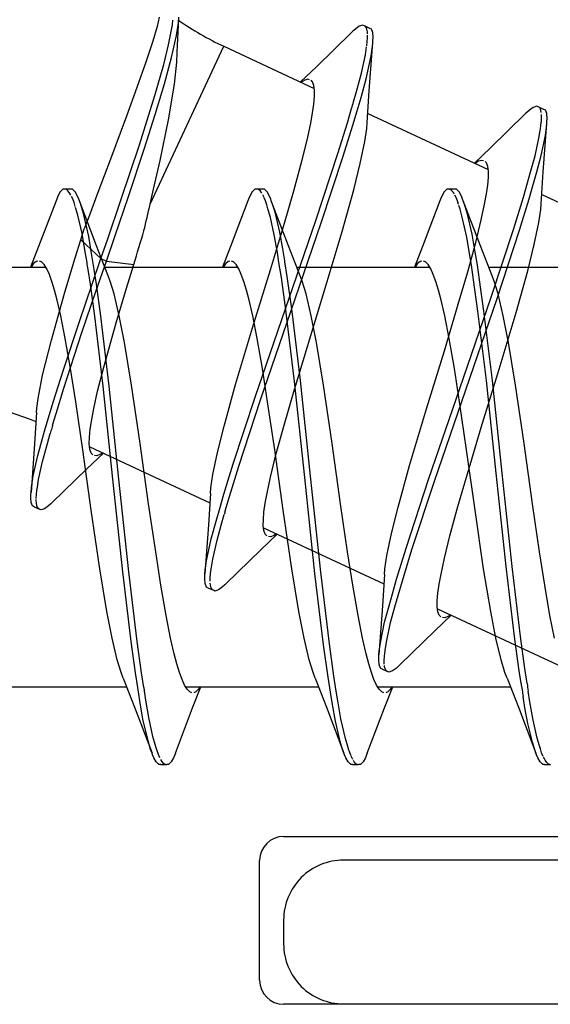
# Model space of a CAD drawing. Header units: millimetres. Extents: x 0 to 10560344, y -63228 to 177747.
# Tile 16 of 125: x 105314.16 to 105318.58, y -41285.23 to -41277.01. Entities that reach past the tile are written whole.
import ezdxf

# ---------------------------------------------------------------- set-up
doc = ezdxf.new("R2010")
doc.units = ezdxf.units.MM

msp = doc.modelspace()

# ---------------------------------------------------------------- linework, layer by layer
at = {"color": 8, "linetype": 'Continuous'}
for p, q in [((105315.321, -41276.9929), (105315.3027, -41277.07)), ((105315.4774, -41277.1173), (105315.4835, -41276.9921)), ((105315.4812, -41277.0383), (105315.4835, -41276.9921)), ((105315.3027, -41277.07), (105315.2665, -41277.1924)), ((105315.4158, -41277.1398), (105315.43, -41277.0557)), ((105315.43, -41277.0557), (105315.4342, -41277.0178)), ((105315.4648, -41277.1461), (105315.4812, -41277.0383)), ((105316.9557, -41277.0916), (105316.9354, -41277.1098)), ((105316.988, -41277.068), (105316.9557, -41277.0916)), ((105317.0174, -41277.0579), (105316.988, -41277.068)), ((105317.0305, -41277.064), (105317.0174, -41277.0579)), ((105317.0758, -41277.0851), (105317.0305, -41277.064)), ((105317.0435, -41277.0737), (105317.0349, -41277.0661)), ((105317.0513, -41277.0909), (105317.0435, -41277.0737)), ((105317.0558, -41277.1142), (105317.0513, -41277.0909)), ((105317.0889, -41277.0913), (105317.0758, -41277.0852)), ((105317.1001, -41277.1203), (105317.0889, -41277.0913)), ((105315.3972, -41277.223), (105315.4158, -41277.1398)), ((105315.4239, -41277.3273), (105315.4648, -41277.1461)), ((105315.4702, -41277.2842), (105315.4774, -41277.1173)), ((105316.9245, -41277.1204), (105316.6309, -41277.4049)), ((105316.9354, -41277.1098), (105316.9245, -41277.1204)), ((105317.0544, -41277.1984), (105317.0571, -41277.1653)), ((105317.0568, -41277.1318), (105317.0558, -41277.1142)), ((105317.0571, -41277.1653), (105317.0569, -41277.1417)), ((105317.1028, -41277.1602), (105317.1001, -41277.1203)), ((105317.1019, -41277.1875), (105317.1028, -41277.1602)), ((105315.2665, -41277.1924), (105315.2088, -41277.3677)), ((105315.2453, -41278.5512), (105315.8591, -41277.235)), ((105315.3861, -41277.2689), (105315.3972, -41277.223)), ((105315.8591, -41277.235), (105316.6119, -41277.586)), ((105317.0393, -41277.3067), (105317.0488, -41277.2407)), ((105317.0502, -41277.2313), (105317.0544, -41277.1984)), ((105317.0718, -41277.6057), (105317.1008, -41277.2026)), ((105317.0868, -41277.3141), (105317.0983, -41277.2365)), ((105317.0983, -41277.2365), (105317.1008, -41277.2026)), ((105317.1008, -41277.2026), (105317.1019, -41277.1875)), ((105315.3579, -41277.3862), (105315.3861, -41277.2689)), ((105315.3638, -41277.5484), (105315.4239, -41277.3273)), ((105315.4669, -41277.3673), (105315.4702, -41277.2842)), ((105317.006, -41277.4599), (105317.0393, -41277.3067)), ((105317.0461, -41277.5054), (105317.0868, -41277.3141)), ((105315.2088, -41277.3677), (105315.135, -41277.5781)), ((105315.2853, -41277.6443), (105315.3579, -41277.3862)), ((105315.4473, -41277.5517), (105315.4669, -41277.3673)), ((105316.6309, -41277.4049), (105316.4978, -41277.5328)), ((105316.5601, -41277.5103), (105316.5335, -41277.517)), ((105316.5744, -41277.5134), (105316.5601, -41277.5103)), ((105316.9651, -41277.611), (105317.006, -41277.4599)), ((105317.0026, -41277.6612), (105317.0461, -41277.5054)), ((105315.135, -41277.5781), (105315.0479, -41277.8177)), ((105315.2875, -41277.8032), (105315.3638, -41277.5484)), ((105315.3973, -41277.8497), (105315.4473, -41277.5517)), ((105316.5148, -41277.5278), (105316.5044, -41277.5347)), ((105316.5335, -41277.517), (105316.5148, -41277.5278)), ((105316.5993, -41277.5319), (105316.586, -41277.5188)), ((105316.6096, -41277.5616), (105316.5993, -41277.5319)), ((105316.6147, -41277.6019), (105316.6096, -41277.5616)), ((105315.1554, -41278.0578), (105315.2853, -41277.6443)), ((105316.609, -41277.7165), (105316.6144, -41277.6536)), ((105316.6144, -41277.6536), (105316.6147, -41277.6019)), ((105316.9404, -41277.6973), (105316.9651, -41277.611)), ((105316.9697, -41277.7737), (105317.0026, -41277.6612)), ((105317.0541, -41277.8719), (105317.0718, -41277.6057)), ((105316.5985, -41277.7905), (105316.609, -41277.7165)), ((105316.8893, -41277.8726), (105316.9244, -41277.7526)), ((105318.4381, -41277.7442), (105318.4058, -41277.7678)), ((105318.4675, -41277.7341), (105318.4381, -41277.7442)), ((105318.4806, -41277.7402), (105318.4675, -41277.7341)), ((105318.5259, -41277.7613), (105318.4806, -41277.7402)), ((105318.4927, -41277.7459), (105318.4806, -41277.7402)), ((105318.5023, -41277.7678), (105318.4927, -41277.7459)), ((105315.0479, -41277.8177), (105314.9147, -41278.1763)), ((105315.1978, -41278.0854), (105315.2875, -41277.8032)), ((105316.5831, -41277.875), (105316.5985, -41277.7905)), ((105316.9346, -41277.8938), (105316.9697, -41277.7737)), ((105317.0591, -41277.7945), (105318.0619, -41278.2622)), ((105318.3746, -41277.7966), (105318.081, -41278.0811)), ((105318.3855, -41277.786), (105318.3746, -41277.7966)), ((105318.4058, -41277.7678), (105318.3855, -41277.786)), ((105318.505, -41277.7871), (105318.5023, -41277.7678)), ((105318.5062, -41277.8574), (105318.5069, -41277.8321)), ((105318.5071, -41277.8158), (105318.5066, -41277.803)), ((105318.5069, -41277.8286), (105318.5071, -41277.8158)), ((105318.539, -41277.7675), (105318.5259, -41277.7613)), ((105318.5502, -41277.7965), (105318.539, -41277.7675)), ((105318.5529, -41277.8364), (105318.5502, -41277.7965)), ((105318.552, -41277.8637), (105318.5529, -41277.8364)), ((105315.3278, -41278.189), (105315.3973, -41277.8497)), ((105316.5552, -41278.0074), (105316.5831, -41277.875)), ((105316.8098, -41278.1292), (105316.8893, -41277.8726)), ((105316.8551, -41278.1504), (105316.9346, -41277.8938)), ((105317.0351, -41278.0301), (105317.051, -41277.92)), ((105317.051, -41277.92), (105317.0541, -41277.8719)), ((105318.4973, -41277.9277), (105318.5025, -41277.8927)), ((105318.5025, -41277.8927), (105318.5062, -41277.8574)), ((105318.5219, -41278.2819), (105318.5509, -41277.8788)), ((105318.539, -41277.9779), (105318.5486, -41277.9091)), ((105318.5486, -41277.9091), (105318.5509, -41277.8788)), ((105318.5509, -41277.8788), (105318.552, -41277.8637)), ((105318.453, -41278.1478), (105318.4855, -41278.0016)), ((105318.4855, -41278.0016), (105318.4957, -41277.9377)), ((105318.4957, -41277.9377), (105318.4973, -41277.9277)), ((105318.5047, -41278.1457), (105318.539, -41277.9779)), ((105315.0015, -41278.5199), (105315.1554, -41278.0578)), ((105316.5092, -41278.1943), (105316.5552, -41278.0074)), ((105316.9967, -41278.2133), (105317.0351, -41278.0301)), ((105318.081, -41278.0811), (105317.9479, -41278.209)), ((105315.0619, -41278.497), (105315.1978, -41278.0854)), ((105316.6264, -41278.6875), (105316.8098, -41278.1292)), ((105316.6717, -41278.7086), (105316.8551, -41278.1504)), ((105318.4138, -41278.2921), (105318.453, -41278.1478)), ((105318.4679, -41278.2817), (105318.5047, -41278.1457)), ((105314.9147, -41278.1763), (105314.8097, -41278.4537)), ((105315.2739, -41278.4272), (105315.3278, -41278.189)), ((105316.4421, -41278.4404), (105316.5092, -41278.1943)), ((105316.9417, -41278.4329), (105316.9967, -41278.2133)), ((105317.9642, -41278.2044), (105317.9537, -41278.2114)), ((105317.9831, -41278.1934), (105317.9642, -41278.2044)), ((105318.01, -41278.1864), (105317.9831, -41278.1934)), ((105318.0245, -41278.1895), (105318.01, -41278.1864)), ((105318.0494, -41278.2081), (105318.0361, -41278.195)), ((105318.0597, -41278.2378), (105318.0494, -41278.2081)), ((105318.0648, -41278.2781), (105318.0597, -41278.2378)), ((105318.059, -41278.3927), (105318.0645, -41278.3298)), ((105318.0645, -41278.3298), (105318.0648, -41278.2781)), ((105318.3904, -41278.3737), (105318.4138, -41278.2921)), ((105318.4401, -41278.3796), (105318.4679, -41278.2817)), ((105318.5042, -41278.5481), (105318.5219, -41278.2819)), ((105318.0486, -41278.4667), (105318.059, -41278.3927)), ((105318.3558, -41278.4949), (105318.3904, -41278.3737)), ((105318.4034, -41278.5084), (105318.4378, -41278.3877)), ((105318.4378, -41278.3877), (105318.4401, -41278.3796)), ((105314.4766, -41278.4842), (105314.4659, -41278.5093)), ((105314.496, -41278.4492), (105314.4766, -41278.4842)), ((105314.5183, -41278.4276), (105314.496, -41278.4492)), ((105314.5328, -41278.4276), (105314.5183, -41278.4276)), ((105314.5828, -41278.4276), (105314.5328, -41278.4276)), ((105314.5486, -41278.4308), (105314.5377, -41278.4276)), ((105314.5629, -41278.4432), (105314.5486, -41278.4308)), ((105314.5769, -41278.4624), (105314.5629, -41278.4432)), ((105314.5852, -41278.478), (105314.5769, -41278.4624)), ((105314.5972, -41278.4276), (105314.5828, -41278.4276)), ((105314.5997, -41278.5081), (105314.5895, -41278.4868)), ((105314.6196, -41278.4492), (105314.5972, -41278.4276)), ((105314.6389, -41278.4842), (105314.6196, -41278.4492)), ((105314.6496, -41278.5093), (105314.6389, -41278.4842)), ((105314.8097, -41278.4537), (105314.7382, -41278.6432)), ((105315.2453, -41278.5512), (105315.2739, -41278.4272)), ((105316.0766, -41278.4842), (105316.0659, -41278.5093)), ((105316.096, -41278.4492), (105316.0766, -41278.4842)), ((105316.1183, -41278.4276), (105316.096, -41278.4492)), ((105316.1328, -41278.4276), (105316.1183, -41278.4276)), ((105316.1828, -41278.4276), (105316.1328, -41278.4276)), ((105316.1462, -41278.4276), (105316.1328, -41278.4276)), ((105316.1641, -41278.4435), (105316.1462, -41278.4276)), ((105316.1747, -41278.4598), (105316.1641, -41278.4435)), ((105316.1973, -41278.4276), (105316.1828, -41278.4276)), ((105316.1888, -41278.4849), (105316.1829, -41278.4735)), ((105316.194, -41278.4966), (105316.1888, -41278.4849)), ((105316.2196, -41278.4492), (105316.1973, -41278.4276)), ((105316.2389, -41278.4842), (105316.2196, -41278.4492)), ((105316.2496, -41278.5093), (105316.2389, -41278.4842)), ((105316.3637, -41278.711), (105316.4421, -41278.4404)), ((105316.8458, -41278.7809), (105316.9417, -41278.4329)), ((105317.6766, -41278.4842), (105317.6659, -41278.5093)), ((105317.696, -41278.4492), (105317.6766, -41278.4842)), ((105317.7183, -41278.4276), (105317.696, -41278.4492)), ((105317.7328, -41278.4276), (105317.7183, -41278.4276)), ((105317.7828, -41278.4276), (105317.7328, -41278.4276)), ((105317.7576, -41278.437), (105317.7422, -41278.4276)), ((105317.7725, -41278.4559), (105317.7576, -41278.437)), ((105317.7802, -41278.4688), (105317.7725, -41278.4559)), ((105317.7973, -41278.4276), (105317.7828, -41278.4276)), ((105317.7944, -41278.4956), (105317.7841, -41278.4761)), ((105317.8059, -41278.5246), (105317.7944, -41278.4956)), ((105317.8196, -41278.4492), (105317.7973, -41278.4276)), ((105317.839, -41278.4842), (105317.8196, -41278.4492)), ((105317.8496, -41278.5093), (105317.839, -41278.4842)), ((105318.0332, -41278.5512), (105318.0486, -41278.4667)), ((105318.2758, -41278.7558), (105318.3558, -41278.4949)), ((105318.5092, -41278.4707), (105319.5125, -41278.9386)), ((105314.4605, -41278.5235), (105314.3147, -41278.9054)), ((105314.4659, -41278.5093), (105314.4605, -41278.5235)), ((105314.6113, -41278.5393), (105314.5997, -41278.5081)), ((105314.6213, -41278.5708), (105314.6113, -41278.5393)), ((105314.655, -41278.5235), (105314.6496, -41278.5093)), ((105314.7992, -41278.901), (105314.655, -41278.5235)), ((105314.6671, -41278.5553), (105314.655, -41278.5235)), ((105314.6895, -41278.6304), (105314.6671, -41278.5553)), ((105314.8914, -41278.8413), (105315.0015, -41278.5199)), ((105314.9538, -41278.8129), (105315.0619, -41278.497)), ((105316.0605, -41278.5235), (105315.9147, -41278.9054)), ((105316.0659, -41278.5093), (105316.0605, -41278.5235)), ((105316.2055, -41278.523), (105316.1954, -41278.4998)), ((105316.2171, -41278.5565), (105316.2055, -41278.523)), ((105316.2272, -41278.5904), (105316.2171, -41278.5565)), ((105316.255, -41278.5235), (105316.2496, -41278.5093)), ((105316.3992, -41278.901), (105316.255, -41278.5235)), ((105316.2658, -41278.5519), (105316.255, -41278.5235)), ((105316.2861, -41278.6184), (105316.2658, -41278.5519)), ((105317.6605, -41278.5235), (105317.5147, -41278.9054)), ((105317.6659, -41278.5093), (105317.6605, -41278.5235)), ((105317.8158, -41278.554), (105317.8059, -41278.5246)), ((105317.8284, -41278.593), (105317.8186, -41278.5626)), ((105317.855, -41278.5235), (105317.8496, -41278.5093)), ((105317.9992, -41278.901), (105317.855, -41278.5235)), ((105317.8665, -41278.5537), (105317.855, -41278.5235)), ((105317.8879, -41278.6246), (105317.8665, -41278.5537)), ((105318.0053, -41278.6836), (105318.0332, -41278.5512)), ((105318.3238, -41278.7684), (105318.4034, -41278.5084)), ((105318.5011, -41278.5961), (105318.5042, -41278.5481)), ((105314.6433, -41278.6438), (105314.624, -41278.58)), ((105314.6779, -41278.7967), (105314.6433, -41278.6438)), ((105314.7334, -41278.821), (105314.6895, -41278.6304)), ((105314.7382, -41278.6432), (105314.6949, -41278.7578)), ((105316.2299, -41278.6002), (105316.2272, -41278.5904)), ((105316.2477, -41278.6624), (105316.2299, -41278.6002)), ((105316.3259, -41278.7849), (105316.2861, -41278.6184)), ((105317.8471, -41278.6617), (105317.8284, -41278.593)), ((105317.9299, -41278.8036), (105317.8879, -41278.6246)), ((105318.4852, -41278.7063), (105318.5011, -41278.5961)), ((105316.2475, -41279.0986), (105316.3637, -41278.711)), ((105316.28, -41278.8086), (105316.2477, -41278.6624)), ((105316.3727, -41279.4256), (105316.6264, -41278.6875)), ((105316.418, -41279.4468), (105316.6717, -41278.7086)), ((105317.8838, -41278.8277), (105317.8471, -41278.6617)), ((105317.9593, -41278.8705), (105318.0053, -41278.6836)), ((105318.4468, -41278.8895), (105318.4852, -41278.7063)), ((105314.6672, -41278.8486), (105314.6949, -41278.7578)), ((105314.7046, -41278.9509), (105314.6779, -41278.7967)), ((105314.7599, -41278.9806), (105314.7334, -41278.821)), ((105314.8799, -41279.0274), (105314.9538, -41278.8129)), ((105316.3054, -41278.956), (105316.28, -41278.8086)), ((105316.3501, -41278.9237), (105316.3259, -41278.7849)), ((105316.7042, -41279.2538), (105316.8458, -41278.7809)), ((105317.9552, -41278.9531), (105317.9299, -41278.8036)), ((105318.0887, -41279.3281), (105318.2758, -41278.7558)), ((105318.1373, -41279.3396), (105318.3238, -41278.7684)), ((105314.3147, -41278.9054), (105314.2481, -41279.0776)), ((105314.6213, -41278.9997), (105314.6672, -41278.8486)), ((105314.6672, -41278.8486), (105314.8346, -41279.0062)), ((105314.8956, -41279.1498), (105314.7992, -41278.901)), ((105314.8346, -41279.0062), (105314.8914, -41278.8413)), ((105315.9147, -41278.9054), (105315.8481, -41279.0776)), ((105316.4956, -41279.1498), (105316.3992, -41278.901)), ((105317.5147, -41278.9054), (105317.4481, -41279.0776)), ((105317.9069, -41278.9639), (105317.8838, -41278.8277)), ((105317.8922, -41279.1166), (105317.9593, -41278.8705)), ((105318.0956, -41279.1498), (105317.9992, -41278.901)), ((105318.3918, -41279.1091), (105318.4468, -41278.8895)), ((105314.7187, -41279.0396), (105314.7046, -41278.9509)), ((105314.7776, -41279.0965), (105314.7599, -41278.9806)), ((105316.3188, -41279.0398), (105316.3054, -41278.956)), ((105316.3663, -41279.0242), (105316.3501, -41278.9237)), ((105317.9222, -41279.0615), (105317.9069, -41278.9639)), ((105317.9722, -41279.0615), (105317.9552, -41278.9531)), ((105314.2614, -41279.0659), (105314.2549, -41279.0765)), ((105314.2738, -41279.0482), (105314.2614, -41279.0659)), ((105314.295, -41279.0308), (105314.2738, -41279.0482)), ((105314.3093, -41279.0276), (105314.295, -41279.0308)), ((105314.3397, -41279.0339), (105314.3221, -41279.0276)), ((105314.3616, -41279.0564), (105314.3397, -41279.0339)), ((105314.3833, -41279.0908), (105314.3616, -41279.0564)), ((105314.5348, -41279.2864), (105314.6213, -41278.9997)), ((105314.7615, -41279.2198), (105314.8346, -41279.0062)), ((105314.7956, -41279.2736), (105314.8799, -41279.0274)), ((105314.8346, -41279.0062), (105314.8799, -41279.0274)), ((105314.8799, -41279.0274), (105315.1083, -41279.0544)), ((105315.0476, -41279.2542), (105315.1083, -41279.0544)), ((105315.8609, -41279.0665), (105315.8544, -41279.0773)), ((105315.8734, -41279.0485), (105315.8609, -41279.0665)), ((105315.8948, -41279.0309), (105315.8734, -41279.0485)), ((105315.9093, -41279.0276), (105315.8948, -41279.0309)), ((105315.9397, -41279.0339), (105315.9221, -41279.0276)), ((105315.9616, -41279.0564), (105315.9397, -41279.0339)), ((105315.9832, -41279.0908), (105315.9616, -41279.0564)), ((105316.3386, -41279.1643), (105316.3188, -41279.0398)), ((105316.3676, -41279.0325), (105316.3663, -41279.0242)), ((105316.3874, -41279.1564), (105316.3676, -41279.0325)), ((105317.4614, -41279.0658), (105317.4549, -41279.0764)), ((105317.4738, -41279.0481), (105317.4614, -41279.0658)), ((105317.495, -41279.0308), (105317.4738, -41279.0481)), ((105317.5093, -41279.0276), (105317.495, -41279.0308)), ((105317.5397, -41279.0339), (105317.5221, -41279.0276)), ((105317.5616, -41279.0564), (105317.5397, -41279.0339)), ((105317.5833, -41279.0908), (105317.5616, -41279.0564)), ((105317.9412, -41279.1829), (105317.9222, -41279.0615)), ((105317.9912, -41279.1829), (105317.9722, -41279.0615)), ((105313.5433, -41279.0776), (105314.374, -41279.0776)), ((105314.4048, -41279.1378), (105314.3833, -41279.0908)), ((105314.4265, -41279.1971), (105314.4048, -41279.1378)), ((105314.7466, -41279.2201), (105314.7276, -41279.0965)), ((105314.7966, -41279.2201), (105314.7776, -41279.0965)), ((105314.8674, -41279.0776), (105315.9739, -41279.0776)), ((105314.9131, -41279.1947), (105314.8956, -41279.1498)), ((105316.0048, -41279.1378), (105315.9832, -41279.0908)), ((105316.0265, -41279.1971), (105316.0048, -41279.1378)), ((105316.0987, -41279.5837), (105316.2475, -41279.0986)), ((105316.4674, -41279.0776), (105317.5744, -41279.0776)), ((105316.5131, -41279.1947), (105316.4956, -41279.1498)), ((105317.6048, -41279.1378), (105317.5833, -41279.0908)), ((105317.6265, -41279.1971), (105317.6048, -41279.1378)), ((105317.8138, -41279.3872), (105317.8922, -41279.1166)), ((105318.0674, -41279.0776), (105319.1738, -41279.0776)), ((105318.1131, -41279.1947), (105318.0956, -41279.1498)), ((105318.2959, -41279.4571), (105318.3918, -41279.1091)), ((105314.4482, -41279.2686), (105314.4265, -41279.1971)), ((105314.6552, -41279.5317), (105314.7615, -41279.2198)), ((105314.7829, -41279.4863), (105314.7466, -41279.2201)), ((105314.8329, -41279.4863), (105314.7966, -41279.2201)), ((105314.9452, -41279.3012), (105314.9131, -41279.1947)), ((105316.0482, -41279.2686), (105316.0265, -41279.1971)), ((105316.3764, -41279.4345), (105316.3386, -41279.1643)), ((105316.4252, -41279.4257), (105316.3874, -41279.1564)), ((105316.5452, -41279.3012), (105316.5131, -41279.1947)), ((105317.6482, -41279.2686), (105317.6265, -41279.1971)), ((105317.9776, -41279.4451), (105317.9412, -41279.1829)), ((105318.0276, -41279.4451), (105317.9912, -41279.1829)), ((105318.1452, -41279.3012), (105318.1131, -41279.1947)), ((105314.4214, -41279.6854), (105314.5348, -41279.2864)), ((105314.47, -41279.3516), (105314.4482, -41279.2686)), ((105314.674, -41279.6306), (105314.7956, -41279.2736)), ((105314.9878, -41279.4835), (105314.9452, -41279.3012)), ((105314.9606, -41279.5428), (105315.0476, -41279.2542)), ((105316.07, -41279.3516), (105316.0482, -41279.2686)), ((105316.5878, -41279.4835), (105316.5452, -41279.3012)), ((105316.5553, -41279.7389), (105316.7042, -41279.2538)), ((105317.67, -41279.3516), (105317.6482, -41279.2686)), ((105318.1878, -41279.4835), (105318.1452, -41279.3012)), ((105314.5006, -41279.4834), (105314.47, -41279.3516)), ((105316.1006, -41279.4834), (105316.07, -41279.3516)), ((105317.7006, -41279.4834), (105317.67, -41279.3516)), ((105317.6976, -41279.7748), (105317.8138, -41279.3872)), ((105317.8271, -41280.0895), (105318.0887, -41279.3281)), ((105317.8759, -41280.1005), (105318.1373, -41279.3396)), ((105316.1197, -41280.1626), (105316.3727, -41279.4256)), ((105316.165, -41280.1838), (105316.418, -41279.4468)), ((105316.4487, -41280.0323), (105316.3764, -41279.4345)), ((105316.4976, -41280.0221), (105316.4252, -41279.4257)), ((105318.0475, -41280.0232), (105317.9776, -41279.4451)), ((105318.0975, -41280.0232), (105318.0276, -41279.4451)), ((105318.1543, -41279.93), (105318.2959, -41279.4571)), ((105314.538, -41279.6723), (105314.5006, -41279.4834)), ((105314.5227, -41279.935), (105314.6552, -41279.5317)), ((105314.8527, -41280.0697), (105314.7829, -41279.4863)), ((105314.9027, -41280.0697), (105314.8329, -41279.4863)), ((105314.8583, -41279.9109), (105314.9606, -41279.5428)), ((105315.0308, -41279.7057), (105314.9878, -41279.4835)), ((105316.138, -41279.6723), (105316.1006, -41279.4834)), ((105316.6308, -41279.7057), (105316.5878, -41279.4835)), ((105317.738, -41279.6723), (105317.7006, -41279.4834)), ((105318.2308, -41279.7057), (105318.1878, -41279.4835)), ((105314.5256, -41280.0875), (105314.674, -41279.6306)), ((105315.9571, -41280.0567), (105316.0987, -41279.5837)), ((105314.3478, -41279.9788), (105314.4214, -41279.6854)), ((105314.5812, -41279.9237), (105314.538, -41279.6723)), ((105315.0909, -41280.0616), (105315.0308, -41279.7057)), ((105316.1812, -41279.9237), (105316.138, -41279.6723)), ((105316.6909, -41280.0616), (105316.6308, -41279.7057)), ((105317.7812, -41279.9237), (105317.738, -41279.6723)), ((105318.2909, -41280.0616), (105318.2308, -41279.7057)), ((105316.4391, -41280.1265), (105316.5553, -41279.7389)), ((105317.5488, -41280.2599), (105317.6976, -41279.7748)), ((105314.4372, -41280.2047), (105314.5227, -41279.935)), ((105314.6245, -41280.202), (105314.5812, -41279.9237)), ((105314.8072, -41280.1127), (105314.8583, -41279.9109)), ((105316.2245, -41280.202), (105316.1812, -41279.9237)), ((105317.8245, -41280.202), (105317.7812, -41279.9237)), ((105318.0054, -41280.4151), (105318.1543, -41279.93)), ((105314.3112, -41280.1723), (105314.3478, -41279.9788)), ((105315.8611, -41280.4046), (105315.9571, -41280.0567)), ((105316.5333, -41280.8329), (105316.4487, -41280.0323)), ((105316.5822, -41280.8222), (105316.4976, -41280.0221)), ((105318.1297, -41280.7976), (105318.0475, -41280.0232)), ((105318.1797, -41280.7976), (105318.0975, -41280.0232)), ((105314.4608, -41280.298), (105314.5256, -41280.0875)), ((105314.7757, -41280.2561), (105314.8072, -41280.1127)), ((105314.9347, -41280.8459), (105314.8527, -41280.0697)), ((105314.9847, -41280.8459), (105314.9027, -41280.0697)), ((105315.1624, -41280.5501), (105315.0909, -41280.0616)), ((105316.3608, -41280.3971), (105316.4391, -41280.1265)), ((105316.7624, -41280.5501), (105316.6909, -41280.0616)), ((105317.5657, -41280.8505), (105317.8271, -41280.0895)), ((105317.6143, -41280.8617), (105317.8759, -41280.1005)), ((105318.3624, -41280.5501), (105318.2909, -41280.0616)), ((105314.301, -41280.2533), (105314.3112, -41280.1723)), ((105314.3655, -41280.4447), (105314.4372, -41280.2047)), ((105314.683, -41280.6025), (105314.6245, -41280.202)), ((105315.9381, -41280.7173), (105316.1197, -41280.1626)), ((105315.9834, -41280.7384), (105316.165, -41280.1838)), ((105316.283, -41280.6025), (105316.2245, -41280.202)), ((105317.883, -41280.6025), (105317.8245, -41280.202)), ((105314.2987, -41280.2894), (105314.2812, -41280.551)), ((105314.2987, -41280.2894), (105314.301, -41280.2533)), ((105314.4317, -41280.3972), (105314.4608, -41280.298)), ((105314.7581, -41280.3478), (105314.7757, -41280.2561)), ((105317.4072, -41280.7329), (105317.5488, -41280.2599)), ((105314.7458, -41280.4281), (105314.7581, -41280.3478)), ((105314.3096, -41280.6502), (105314.3655, -41280.4447)), ((105314.3881, -41280.5489), (105314.4123, -41280.464)), ((105314.739, -41280.4964), (105314.7458, -41280.4281)), ((105315.8061, -41280.6242), (105315.8611, -41280.4046)), ((105316.2937, -41280.6432), (105316.3608, -41280.3971)), ((105317.8892, -41280.8027), (105318.0054, -41280.4151)), ((105314.3476, -41280.6979), (105314.3881, -41280.5489)), ((105314.7377, -41280.5525), (105314.739, -41280.4964)), ((105314.2812, -41280.551), (105314.252, -41280.9588)), ((105314.7531, -41281.105), (105314.683, -41280.6025)), ((105314.7184, -41280.7597), (105314.8549, -41280.6285)), ((105314.7423, -41280.5961), (105314.7377, -41280.5525)), ((105314.741, -41280.5754), (105315.7437, -41281.043)), ((105314.7525, -41280.6281), (105314.7423, -41280.5961)), ((105314.7664, -41280.6424), (105314.7525, -41280.6281)), ((105314.8419, -41280.6309), (105314.8255, -41280.6407)), ((105315.2326, -41281.0526), (105315.1624, -41280.5501)), ((105315.7677, -41280.8074), (105315.8061, -41280.6242)), ((105316.3531, -41281.105), (105316.283, -41280.6025)), ((105316.8326, -41281.0526), (105316.7624, -41280.5501)), ((105317.9531, -41281.105), (105317.883, -41280.6025)), ((105318.4326, -41281.0526), (105318.3624, -41280.5501)), ((105314.2712, -41280.8173), (105314.3096, -41280.6502)), ((105314.3146, -41280.849), (105314.3476, -41280.6979)), ((105314.8001, -41280.6508), (105314.7808, -41280.6492)), ((105314.8255, -41280.6407), (105314.8001, -41280.6508)), ((105316.2477, -41280.8302), (105316.2937, -41280.6432)), ((105314.4282, -41281.0409), (105314.7184, -41280.7597)), ((105315.8599, -41280.9712), (105315.9381, -41280.7173)), ((105315.9052, -41280.9923), (105315.9834, -41280.7384)), ((105317.3112, -41281.0808), (105317.4072, -41280.7329)), ((105314.2551, -41280.9163), (105314.2712, -41280.8173)), ((105314.3049, -41280.9144), (105314.3146, -41280.849)), ((105315.0168, -41281.6208), (105314.9347, -41280.8459)), ((105315.0668, -41281.6208), (105314.9847, -41280.8459)), ((105315.7518, -41280.9176), (105315.7677, -41280.8074)), ((105316.2197, -41280.9626), (105316.2477, -41280.8302)), ((105316.618, -41281.6331), (105316.5333, -41280.8329)), ((105316.6669, -41281.6227), (105316.5822, -41280.8222)), ((105317.3792, -41281.4217), (105317.5657, -41280.8505)), ((105317.4273, -41281.434), (105317.6143, -41280.8617)), ((105317.8109, -41281.0733), (105317.8892, -41280.8027)), ((105318.2117, -41281.5742), (105318.1297, -41280.7976)), ((105318.2617, -41281.5742), (105318.1797, -41280.7976)), ((105314.2509, -41280.9739), (105314.252, -41280.9587)), ((105314.252, -41280.9587), (105314.2551, -41280.9163)), ((105314.2969, -41280.9744), (105314.3009, -41280.9407)), ((105314.3009, -41280.9407), (105314.3049, -41280.9144)), ((105315.7488, -41280.9656), (105315.7518, -41280.9176)), ((105314.2499, -41281.0011), (105314.2509, -41280.9739)), ((105314.2527, -41281.041), (105314.2499, -41281.0011)), ((105314.2638, -41281.0701), (105314.2527, -41281.041)), ((105314.2958, -41281.0258), (105314.2959, -41281.0154)), ((105314.2966, -41281.0444), (105314.2958, -41281.0258)), ((105314.2959, -41281.0082), (105314.2969, -41280.9744)), ((105314.4282, -41281.0409), (105314.4173, -41281.0515)), ((105315.7488, -41280.9656), (105315.7313, -41281.2271)), ((105315.8256, -41281.0897), (105315.8599, -41280.9712)), ((105315.8709, -41281.1108), (105315.9052, -41280.9923)), ((105316.2044, -41281.0471), (105316.2197, -41280.9626)), ((105314.2769, -41281.0762), (105314.2638, -41281.0701)), ((105314.2769, -41281.0762), (105314.3222, -41281.0973)), ((105314.301, -41281.069), (105314.2966, -41281.0444)), ((105314.3088, -41281.0872), (105314.301, -41281.069)), ((105314.3176, -41281.0952), (105314.3088, -41281.0872)), ((105314.3353, -41281.1034), (105314.3222, -41281.0973)), ((105314.3647, -41281.0933), (105314.3353, -41281.1034)), ((105314.3971, -41281.0697), (105314.3647, -41281.0933)), ((105314.4173, -41281.0515), (105314.3971, -41281.0697)), ((105314.8247, -41281.5935), (105314.7531, -41281.105)), ((105315.2911, -41281.4531), (105315.2326, -41281.0526)), ((105315.7946, -41281.1968), (105315.8256, -41281.0897)), ((105316.1885, -41281.1839), (105316.1939, -41281.121)), ((105316.1939, -41281.121), (105316.2044, -41281.0471)), ((105316.4247, -41281.5935), (105316.3531, -41281.105)), ((105316.8911, -41281.4531), (105316.8326, -41281.0526)), ((105317.2562, -41281.3004), (105317.3112, -41281.0808)), ((105317.7438, -41281.3194), (105317.8109, -41281.0733)), ((105318.0247, -41281.5935), (105317.9531, -41281.105)), ((105318.4911, -41281.4531), (105318.4326, -41281.0526)), ((105315.7536, -41281.3453), (105315.7946, -41281.1968)), ((105315.8369, -41281.2295), (105315.8626, -41281.1398)), ((105316.1881, -41281.2356), (105316.1885, -41281.1839)), ((105315.7313, -41281.2271), (105315.7021, -41281.6349)), ((105315.8025, -41281.3556), (105315.8369, -41281.2295)), ((105316.1932, -41281.2759), (105316.1881, -41281.2356)), ((105316.1907, -41281.2514), (105317.1938, -41281.7192)), ((105316.2036, -41281.3056), (105316.1932, -41281.2759)), ((105315.7152, -41281.5279), (105315.7536, -41281.3453)), ((105315.7677, -41281.5131), (105315.8025, -41281.3556)), ((105316.1685, -41281.4358), (105316.305, -41281.3047)), ((105316.2168, -41281.3188), (105316.2036, -41281.3056)), ((105316.2498, -41281.327), (105316.2309, -41281.3253)), ((105316.2749, -41281.3172), (105316.2498, -41281.327)), ((105316.2911, -41281.3077), (105316.2749, -41281.3172)), ((105317.2178, -41281.4836), (105317.2562, -41281.3004)), ((105317.6978, -41281.5063), (105317.7438, -41281.3194)), ((105315.3344, -41281.7314), (105315.2911, -41281.4531)), ((105315.8783, -41281.7171), (105316.1685, -41281.4358)), ((105316.9344, -41281.7314), (105316.8911, -41281.4531)), ((105317.2996, -41281.6817), (105317.3792, -41281.4217)), ((105317.3473, -41281.6948), (105317.4273, -41281.434)), ((105318.5344, -41281.7314), (105318.4911, -41281.4531)), ((105315.7045, -41281.6023), (105315.7152, -41281.5279)), ((105315.7561, -41281.5802), (105315.7677, -41281.5131)), ((105317.2019, -41281.5938), (105317.2178, -41281.4836)), ((105317.6698, -41281.6388), (105317.6978, -41281.5063)), ((105314.8848, -41281.9494), (105314.8247, -41281.5935)), ((105315.7021, -41281.6349), (105315.7045, -41281.6023)), ((105315.7489, -41281.6353), (105315.7521, -41281.6106)), ((105315.7521, -41281.6106), (105315.7561, -41281.5802)), ((105316.4848, -41281.9494), (105316.4247, -41281.5935)), ((105317.1989, -41281.6418), (105317.2019, -41281.5938)), ((105318.0848, -41281.9494), (105318.0247, -41281.5935)), ((105318.2814, -41282.1589), (105318.2117, -41281.5742)), ((105318.3314, -41282.1589), (105318.2617, -41281.5742)), ((105315.0867, -41282.2002), (105315.0168, -41281.6208)), ((105315.1367, -41282.2002), (105315.0668, -41281.6208)), ((105315.7, -41281.6773), (105315.7009, -41281.6501)), ((105315.7028, -41281.7172), (105315.7, -41281.6773)), ((105315.7009, -41281.6501), (105315.7021, -41281.6349)), ((105315.7457, -41281.6668), (105315.7489, -41281.6353)), ((105315.7459, -41281.6984), (105315.7457, -41281.6668)), ((105316.6904, -41282.2296), (105316.618, -41281.6331)), ((105316.7392, -41282.2204), (105316.6669, -41281.6227)), ((105317.1989, -41281.6418), (105317.1814, -41281.9033)), ((105317.2652, -41281.8024), (105317.2996, -41281.6817)), ((105317.3126, -41281.816), (105317.3473, -41281.6948)), ((105317.6545, -41281.7232), (105317.6698, -41281.6388)), ((105315.3776, -41281.9828), (105315.3344, -41281.7314)), ((105315.7139, -41281.7463), (105315.7028, -41281.7172)), ((105315.727, -41281.7524), (105315.7139, -41281.7463)), ((105315.727, -41281.7524), (105315.7723, -41281.7735)), ((105315.748, -41281.7293), (105315.7466, -41281.7137)), ((105315.7534, -41281.7536), (105315.748, -41281.7293)), ((105315.7635, -41281.7694), (105315.7534, -41281.7536)), ((105315.7854, -41281.7796), (105315.7723, -41281.7735)), ((105315.8148, -41281.7695), (105315.7854, -41281.7796)), ((105315.8472, -41281.7459), (105315.8148, -41281.7695)), ((105315.8674, -41281.7277), (105315.8472, -41281.7459)), ((105315.8783, -41281.7171), (105315.8674, -41281.7277)), ((105316.9776, -41281.9828), (105316.9344, -41281.7314)), ((105317.644, -41281.7972), (105317.6545, -41281.7232)), ((105318.5776, -41281.9828), (105318.5344, -41281.7314)), ((105317.2368, -41281.902), (105317.2652, -41281.8024)), ((105317.2857, -41281.9104), (105317.3126, -41281.816)), ((105317.6382, -41281.9118), (105317.6385, -41281.8601)), ((105317.6385, -41281.8601), (105317.644, -41281.7972)), ((105317.1814, -41281.9033), (105317.1522, -41282.3111)), ((105317.1993, -41282.0402), (105317.2368, -41281.902)), ((105317.2497, -41282.0423), (105317.2857, -41281.9104)), ((105317.6433, -41281.9521), (105317.6382, -41281.9118)), ((105317.641, -41281.9277), (105318.6439, -41282.3954)), ((105314.9277, -41282.1717), (105314.8848, -41281.9494)), ((105315.4149, -41282.1717), (105315.3776, -41281.9828)), ((105316.5277, -41282.1717), (105316.4848, -41281.9494)), ((105317.0149, -41282.1717), (105316.9776, -41281.9828)), ((105317.6186, -41282.112), (105317.7551, -41281.9809)), ((105317.6537, -41281.9818), (105317.6433, -41281.9521)), ((105317.6669, -41281.995), (105317.6537, -41281.9818)), ((105317.7001, -41282.0032), (105317.681, -41282.0015)), ((105317.7254, -41281.9932), (105317.7001, -41282.0032)), ((105317.7417, -41281.9835), (105317.7254, -41281.9932)), ((105318.1277, -41282.1717), (105318.0848, -41281.9494)), ((105318.6149, -41282.1717), (105318.5776, -41281.9828)), ((105317.1643, -41282.2106), (105317.1993, -41282.0402)), ((105317.2144, -41282.2062), (105317.2497, -41282.0423)), ((105314.9703, -41282.3539), (105314.9277, -41282.1717)), ((105315.4455, -41282.3035), (105315.4149, -41282.1717)), ((105316.5703, -41282.3539), (105316.5277, -41282.1717)), ((105317.0455, -41282.3035), (105317.0149, -41282.1717)), ((105317.3284, -41282.3933), (105317.6186, -41282.112)), ((105318.1703, -41282.3539), (105318.1277, -41282.1717)), ((105318.3177, -41282.426), (105318.2814, -41282.1589)), ((105318.3677, -41282.426), (105318.3314, -41282.1589)), ((105315.1231, -41282.4634), (105315.0867, -41282.2002)), ((105315.1731, -41282.4634), (105315.1367, -41282.2002)), ((105316.7282, -41282.4989), (105316.6904, -41282.2296)), ((105316.777, -41282.4906), (105316.7392, -41282.2204)), ((105317.1544, -41282.2804), (105317.1643, -41282.2106)), ((105317.2034, -41282.2749), (105317.2144, -41282.2062)), ((105315.0025, -41282.4605), (105314.9703, -41282.3539)), ((105315.4673, -41282.3866), (105315.4455, -41282.3035)), ((105316.6025, -41282.4605), (105316.5703, -41282.3539)), ((105317.0673, -41282.3866), (105317.0455, -41282.3035)), ((105317.1501, -41282.3535), (105317.151, -41282.3263)), ((105317.1529, -41282.3934), (105317.1501, -41282.3535)), ((105317.151, -41282.3263), (105317.1522, -41282.3111)), ((105317.1522, -41282.3111), (105317.1544, -41282.2804)), ((105317.1959, -41282.3646), (105317.1963, -41282.3545)), ((105317.1964, -41282.3508), (105317.1971, -41282.3345)), ((105317.1971, -41282.3345), (105317.1986, -41282.3182)), ((105317.1986, -41282.3182), (105317.1999, -41282.3058)), ((105317.1999, -41282.3058), (105317.2034, -41282.2749)), ((105318.2025, -41282.4605), (105318.1703, -41282.3539)), ((105315.4891, -41282.458), (105315.4673, -41282.3866)), ((105317.0891, -41282.458), (105317.0673, -41282.3866)), ((105317.164, -41282.4225), (105317.1529, -41282.3934)), ((105317.1771, -41282.4286), (105317.164, -41282.4225)), ((105317.1771, -41282.4286), (105317.2224, -41282.4497)), ((105317.1959, -41282.3776), (105317.1959, -41282.3646)), ((105317.1968, -41282.3906), (105317.1959, -41282.3776)), ((105317.1996, -41282.4133), (105317.1977, -41282.4006)), ((105317.2054, -41282.4335), (105317.1996, -41282.4133)), ((105317.2147, -41282.4461), (105317.2054, -41282.4335)), ((105317.2973, -41282.4221), (105317.2649, -41282.4457)), ((105317.3175, -41282.4039), (105317.2973, -41282.4221)), ((105317.3284, -41282.3933), (105317.3175, -41282.4039)), ((105318.3366, -41282.5502), (105318.3177, -41282.426)), ((105318.3866, -41282.5502), (105318.3677, -41282.426)), ((105315.02, -41282.5053), (105315.0025, -41282.4605)), ((105315.02, -41282.5053), (105315.1147, -41282.7497)), ((105315.1421, -41282.5853), (105315.1231, -41282.4634)), ((105315.1921, -41282.5853), (105315.1731, -41282.4634)), ((105315.5108, -41282.5173), (105315.4891, -41282.458)), ((105315.5323, -41282.5643), (105315.5108, -41282.5173)), ((105316.62, -41282.5053), (105316.6025, -41282.4605)), ((105316.62, -41282.5053), (105316.7147, -41282.7497)), ((105316.748, -41282.6228), (105316.7282, -41282.4989)), ((105316.7968, -41282.6151), (105316.777, -41282.4906)), ((105317.1108, -41282.5173), (105317.0891, -41282.458)), ((105317.1323, -41282.5643), (105317.1108, -41282.5173)), ((105317.2355, -41282.4558), (105317.2224, -41282.4497)), ((105317.2649, -41282.4457), (105317.2355, -41282.4558)), ((105318.22, -41282.5053), (105318.2025, -41282.4605)), ((105318.22, -41282.5053), (105318.3147, -41282.7497)), ((105313.9417, -41282.5776), (105315.0481, -41282.5776)), ((105315.1592, -41282.6955), (105315.1421, -41282.5853)), ((105315.5539, -41282.5987), (105315.5323, -41282.5643)), ((105315.5414, -41282.5776), (105316.6481, -41282.5776)), ((105315.5759, -41282.6212), (105315.5539, -41282.5987)), ((105315.5992, -41282.7541), (105315.6674, -41282.5776)), ((105315.6455, -41282.6016), (105315.6268, -41282.6211)), ((105315.6561, -41282.5861), (105315.6455, -41282.6016)), ((105317.1539, -41282.5987), (105317.1323, -41282.5643)), ((105317.1415, -41282.5776), (105318.2481, -41282.5776)), ((105317.1759, -41282.6212), (105317.1539, -41282.5987)), ((105317.1992, -41282.7541), (105317.2674, -41282.5776)), ((105317.2458, -41282.6013), (105317.227, -41282.621)), ((105317.2564, -41282.5856), (105317.2458, -41282.6013)), ((105315.2114, -41282.7072), (105315.1967, -41282.615)), ((105315.5935, -41282.6276), (105315.5759, -41282.6212)), ((105315.6268, -41282.6211), (105315.6089, -41282.6276)), ((105316.7643, -41282.7251), (105316.748, -41282.6228)), ((105316.8122, -41282.712), (105316.7968, -41282.6151)), ((105317.1935, -41282.6276), (105317.1759, -41282.6212)), ((105317.227, -41282.621), (105317.209, -41282.6276)), ((105318.3694, -41282.7539), (105318.3539, -41282.6594)), ((105318.4108, -41282.7032), (105318.3968, -41282.6155)), ((105315.1147, -41282.7497), (105315.2605, -41283.1317)), ((105315.1848, -41282.8474), (105315.1592, -41282.6955)), ((105315.2335, -41282.836), (105315.2114, -41282.7072)), ((105315.455, -41283.1317), (105315.5992, -41282.7541)), ((105316.7147, -41282.7497), (105316.8605, -41283.1317)), ((105316.7888, -41282.8662), (105316.7643, -41282.7251)), ((105316.8353, -41282.8467), (105316.8122, -41282.712)), ((105317.055, -41283.1317), (105317.1992, -41282.7541)), ((105318.3147, -41282.7497), (105318.4605, -41283.1317)), ((105318.3927, -41282.8845), (105318.3694, -41282.7539)), ((105318.4372, -41282.8559), (105318.4108, -41282.7032)), ((105315.2273, -41283.0291), (105315.1848, -41282.8474)), ((105315.2686, -41282.9935), (105315.2335, -41282.836)), ((105316.8726, -41283.0102), (105316.8353, -41282.8467)), ((105316.829, -41283.0354), (105316.7888, -41282.8662)), ((105318.4308, -41283.0416), (105318.3927, -41282.8845)), ((105318.4713, -41283.0074), (105318.4372, -41282.8559)), ((105315.2864, -41283.0592), (105315.2686, -41282.9935)), ((105316.8916, -41283.0772), (105316.8726, -41283.0102)), ((105318.4903, -41283.0709), (105318.4713, -41283.0074)), ((105315.249, -41283.1011), (105315.2273, -41283.0291)), ((105315.2957, -41283.0885), (105315.2864, -41283.0592)), ((105315.3032, -41283.1122), (105315.2957, -41283.0885)), ((105316.8496, -41283.1028), (105316.829, -41283.0354)), ((105316.9016, -41283.1066), (105316.8916, -41283.0772)), ((105318.4503, -41283.1045), (105318.4308, -41283.0416)), ((105318.4978, -41283.0962), (105318.4903, -41283.0709)), ((105318.5083, -41283.1282), (105318.4978, -41283.0962)), ((105315.2605, -41283.1316), (105315.249, -41283.1011)), ((105315.2659, -41283.1458), (105315.2605, -41283.1316)), ((105315.2766, -41283.1709), (105315.2659, -41283.1458)), ((105315.296, -41283.2059), (105315.2766, -41283.1709)), ((105315.3136, -41283.1421), (105315.3032, -41283.1122)), ((105315.3271, -41283.1707), (105315.3136, -41283.1421)), ((105315.439, -41283.1709), (105315.4196, -41283.2059)), ((105315.4496, -41283.1458), (105315.439, -41283.1709)), ((105315.455, -41283.1316), (105315.4496, -41283.1458)), ((105316.8605, -41283.1316), (105316.8496, -41283.1028)), ((105316.8659, -41283.1458), (105316.8605, -41283.1316)), ((105316.8766, -41283.1709), (105316.8659, -41283.1458)), ((105316.896, -41283.2059), (105316.8766, -41283.1709)), ((105316.9056, -41283.1185), (105316.9016, -41283.1066)), ((105316.9112, -41283.1338), (105316.9056, -41283.1185)), ((105316.9174, -41283.1489), (105316.9112, -41283.1338)), ((105316.9228, -41283.1616), (105316.9189, -41283.1523)), ((105316.9283, -41283.1734), (105316.9228, -41283.1616)), ((105316.9346, -41283.1848), (105316.9283, -41283.1734)), ((105317.039, -41283.1709), (105317.0196, -41283.2059)), ((105317.0496, -41283.1458), (105317.039, -41283.1709)), ((105317.055, -41283.1317), (105317.0496, -41283.1458)), ((105318.4605, -41283.1316), (105318.4503, -41283.1045)), ((105318.4659, -41283.1458), (105318.4605, -41283.1316)), ((105318.4766, -41283.1709), (105318.4659, -41283.1458)), ((105318.496, -41283.2059), (105318.4766, -41283.1709)), ((105318.5217, -41283.1591), (105318.5083, -41283.1282)), ((105318.5291, -41283.1748), (105318.5248, -41283.1656)), ((105318.5376, -41283.1911), (105318.5291, -41283.1748)), ((105315.3183, -41283.2276), (105315.296, -41283.2059)), ((105315.3328, -41283.2276), (105315.3183, -41283.2276)), ((105315.3328, -41283.2276), (105315.3828, -41283.2276)), ((105315.342, -41283.1978), (105315.3342, -41283.1842)), ((105315.3572, -41283.2175), (105315.342, -41283.1978)), ((105315.373, -41283.2276), (105315.3572, -41283.2175)), ((105315.3973, -41283.2276), (105315.3828, -41283.2276)), ((105315.4196, -41283.2059), (105315.3973, -41283.2276)), ((105316.9183, -41283.2276), (105316.896, -41283.2059)), ((105316.9328, -41283.2276), (105316.9183, -41283.2276)), ((105316.9328, -41283.2276), (105316.9828, -41283.2276)), ((105316.9467, -41283.2042), (105316.9397, -41283.1935)), ((105316.9605, -41283.2201), (105316.9467, -41283.2042)), ((105316.9743, -41283.2276), (105316.9605, -41283.2201)), ((105316.9973, -41283.2276), (105316.9828, -41283.2276)), ((105317.0196, -41283.2059), (105316.9973, -41283.2276)), ((105318.5183, -41283.2275), (105318.496, -41283.2059)), ((105318.5328, -41283.2276), (105318.5183, -41283.2275)), ((105318.5328, -41283.2276), (105318.5828, -41283.2276)), ((105318.5519, -41283.2111), (105318.5376, -41283.1911)), ((105318.5665, -41283.2241), (105318.5519, -41283.2111)), ((105318.5778, -41283.2276), (105318.5665, -41283.2241)), ((105316.3578, -41283.8275), (105318.8578, -41283.8275)), ((105316.1578, -41285.0275), (105316.1578, -41284.0275)), ((105325.8578, -41285.2275), (105316.3578, -41285.2275))]:
    msp.add_line(p, q, dxfattribs=at)
at = {"color": 0, "linetype": 'Continuous'}
msp.add_lwpolyline([(105318.6578, -41284.0243), (105316.8578, -41284.0243, 0.414214), (105316.3578, -41284.5243), (105316.3578, -41284.7243, 0.414214), (105316.8578, -41285.2243), (105325.8578, -41285.2243, -0.414214)], format="xyb", dxfattribs=at)
at = {"color": 8, "linetype": 'Continuous'}
for centre, radius, start, end in [((105316.9156, -41274.9692), 2.5, 234.99898, 245), ((105307.1548, -41274.897), 10.1784, 343.70694, 344.03077), ((105226.0876, -41257.91), 91.5159, 346.822254, 346.964962), ((105272.2408, -41265.8975), 44.8412, 342.93774, 343.3132), ((105304.6665, -41280.6373), 10.1784, 8.70694, 9.03077), ((105313.3233, -41282.6728), 2.5, 67.15535, 110), ((105323.9449, -41283.1912), 9.915, 163.77393, 164.03499), ((105324.7906, -41283.4369), 10.7956, 163.64608, 163.77575), ((105325.2309, -41283.8201), 9.7442, 163.85651, 164.03369), ((105324.8201, -41281.085), 9.7442, 188.85651, 189.03369), ((105327.5913, -41281.1436), 9.3609, 188.64177, 189.31889), ((105328.2774, -41281.0443), 10.0047, 188.65682, 189.03572), ((105316.3578, -41284.0275), 0.2, 90, 180), ((105316.3578, -41285.0275), 0.2, 180, 270)]:
    msp.add_arc(centre, radius, start, end, dxfattribs=at)

doc.saveas('drawing.dxf')
